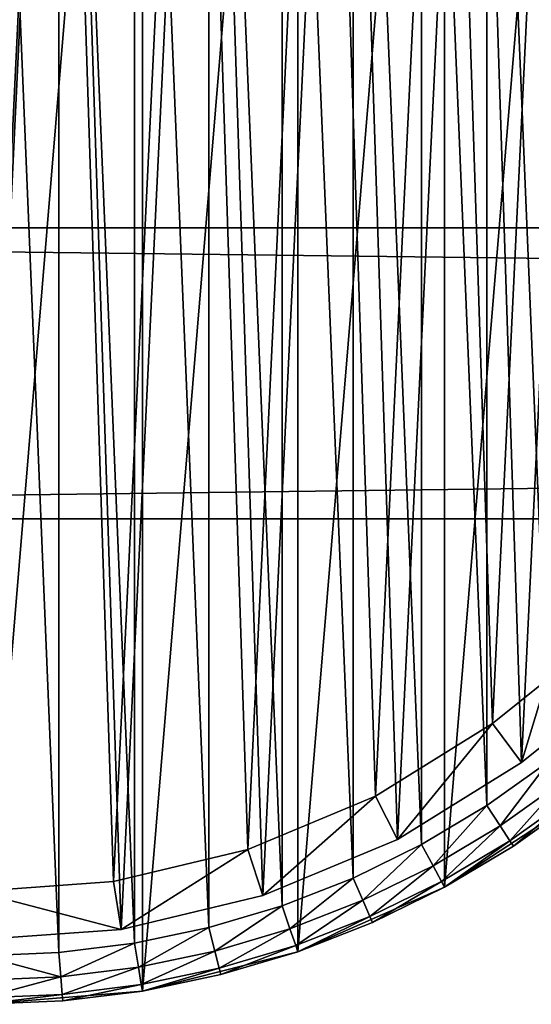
# Model space of a CAD drawing. Header units: millimetres. Extents: x 6 to 986, y -79 to 45.
# Tile 6 of 47: x 87 to 108, y -51 to -10. Entities that reach past the tile are written whole.
import ezdxf

# ---------------------------------------------------------------- set-up
doc = ezdxf.new("R2010")
doc.units = ezdxf.units.MM
doc.header["$LTSCALE"] = 25.4
doc.layers.get('0').update_dxf_attribs({"true_color": 0xff5454})

# ---------------------------------------------------------------- blocks, each defined once
blk = doc.blocks.new('PILLS-V-8262.STL')
at = {"color": 250, "true_color": 0x262626}
mesh = blk.add_polyface(dxfattribs=at)
corners = [(47.024, -1.131, 7.876), (45.937, -14.253, 7.876), (45.937, -7.647, 7.876), (47.024, -20.769, 7.876), (49.169, 5.118, 7.876), (49.169, -27.018, 7.876), (52.313, 10.928, 7.876), (52.313, -32.828, 7.876), (56.371, 16.141, 7.876), (56.371, -38.041, 7.876), (61.231, 20.616, 7.876), (61.231, -42.516, 7.876), (66.762, 24.229, 7.876), (66.762, -46.129, 7.876), (72.812, 26.883, 7.876), (72.812, -48.783, 7.876), (79.216, 28.504, 7.876), (79.216, -50.404, 7.876), (85.8, 29.05, 7.876), (85.8, -50.95, 7.876), (92.384, 28.504, 7.876), (92.384, -50.404, 7.876), (98.788, 26.883, 7.876), (98.788, -48.783, 7.876), (104.838, 24.229, 7.876), (104.838, -46.129, 7.876), (110.368, 20.616, 7.876), (110.368, -42.516, 7.876), (115.229, 16.141, 7.876), (115.229, -38.041, 7.876), (119.287, 10.928, 7.876), (119.287, -32.828, 7.876), (122.431, 5.118, 7.876), (122.431, -27.018, 7.876), (124.576, -1.131, 7.876), (124.576, -20.769, 7.876), (125.663, -7.647, 7.876), (125.663, -14.253, 7.876)]
mesh.append_faces([[corners[k] for k in face] for face in [(0, 1, 2), (35, 36, 37)]], dxfattribs={"vtx0": -1, "color": 250})
mesh.append_faces([[corners[k] for k in face] for face in [(1, 0, 3), (3, 4, 5), (5, 6, 7), (7, 8, 9), (9, 10, 11), (11, 12, 13), (13, 14, 15), (15, 16, 17), (17, 18, 19), (19, 20, 21), (21, 22, 23), (23, 24, 25), (25, 26, 27), (27, 28, 29), (29, 30, 31), (31, 32, 33), (33, 34, 35)]], dxfattribs={"vtx0": -1, "vtx1": -1, "color": 250})
mesh.append_faces([[corners[k] for k in face] for face in [(3, 0, 4), (5, 4, 6), (7, 6, 8), (9, 8, 10), (11, 10, 12), (13, 12, 14), (15, 14, 16), (17, 16, 18), (19, 18, 20), (21, 20, 22), (23, 22, 24), (25, 24, 26), (27, 26, 28), (29, 28, 30), (31, 30, 32), (33, 32, 34), (35, 34, 36)]], dxfattribs={"vtx0": -1, "vtx2": -1, "color": 250})
mesh = blk.add_polyface(dxfattribs=at)
corners = [(47.93, -14.088, 31.275), (47.93, -7.812, 31.275), (47.8, -10.95, 31.275), (48.318, -17.205, 31.275), (48.318, -4.695, 31.275), (48.963, -20.278, 31.275), (48.963, -1.622, 31.275), (49.859, -23.289, 31.275), (49.859, 1.389, 31.275), (51.001, -26.214, 31.275), (51.001, 4.314, 31.275), (52.38, -29.036, 31.275), (52.38, 7.136, 31.275), (53.988, -31.734, 31.275), (53.988, 9.834, 31.275), (55.813, -34.29, 31.275), (55.813, 12.39, 31.275), (57.842, -36.687, 31.275), (57.842, 14.787, 31.275), (60.063, -38.908, 31.275), (60.063, 17.008, 31.275), (62.46, -40.937, 31.275), (62.46, 19.037, 31.275), (65.016, -42.762, 31.275), (65.016, 20.862, 31.275), (67.714, -44.37, 31.275), (67.714, 22.47, 31.275), (70.536, -45.749, 31.275), (70.536, 23.849, 31.275), (73.461, -46.891, 31.275), (73.461, 24.991, 31.275), (76.472, -47.787, 31.275), (76.472, 25.887, 31.275), (79.545, -48.432, 31.275), (79.545, 26.532, 31.275), (82.662, -48.82, 31.275), (82.662, 26.92, 31.275), (85.8, -48.95, 31.275), (85.8, 27.05, 31.275), (88.938, -48.82, 31.275), (88.938, 26.92, 31.275), (92.055, -48.432, 31.275), (92.055, 26.532, 31.275), (95.128, -47.787, 31.275), (95.128, 25.887, 31.275), (98.139, -46.891, 31.275), (98.139, 24.991, 31.275), (101.064, -45.749, 31.275), (101.064, 23.849, 31.275), (103.886, -44.37, 31.275), (103.886, 22.47, 31.275), (106.584, -42.762, 31.275), (106.584, 20.862, 31.275), (109.14, -40.937, 31.275), (109.14, 19.037, 31.275), (111.537, -38.908, 31.275), (111.537, 17.008, 31.275), (113.757, -36.687, 31.275), (113.757, 14.787, 31.275), (115.787, -34.29, 31.275), (115.787, 12.39, 31.275), (117.612, -31.734, 31.275), (117.612, 9.834, 31.275), (119.22, -29.036, 31.275), (119.22, 7.136, 31.275), (120.599, -26.214, 31.275), (120.599, 4.314, 31.275), (121.741, -23.289, 31.275), (121.741, 1.389, 31.275), (122.637, -20.278, 31.275), (122.637, -1.622, 31.275), (123.282, -17.205, 31.275), (123.282, -4.695, 31.275), (123.67, -14.088, 31.275), (123.67, -7.812, 31.275), (123.8, -10.95, 31.275)]
mesh.append_faces([[corners[k] for k in face] for face in [(0, 1, 2), (74, 73, 75)]], dxfattribs={"vtx0": -1, "color": 250})
mesh.append_faces([[corners[k] for k in face] for face in [(1, 3, 4), (4, 5, 6), (6, 7, 8), (8, 9, 10), (10, 11, 12), (12, 13, 14), (14, 15, 16), (16, 17, 18), (18, 19, 20), (20, 21, 22), (22, 23, 24), (24, 25, 26), (26, 27, 28), (28, 29, 30), (30, 31, 32), (32, 33, 34), (34, 35, 36), (36, 37, 38), (38, 39, 40), (40, 41, 42), (42, 43, 44), (44, 45, 46), (46, 47, 48), (48, 49, 50), (50, 51, 52), (52, 53, 54), (54, 55, 56), (56, 57, 58), (58, 59, 60), (60, 61, 62), (62, 63, 64), (64, 65, 66), (66, 67, 68), (68, 69, 70), (70, 71, 72), (72, 73, 74)]], dxfattribs={"vtx0": -1, "vtx1": -1, "color": 250})
mesh.append_faces([[corners[k] for k in face] for face in [(1, 0, 3), (4, 3, 5), (6, 5, 7), (8, 7, 9), (10, 9, 11), (12, 11, 13), (14, 13, 15), (16, 15, 17), (18, 17, 19), (20, 19, 21), (22, 21, 23), (24, 23, 25), (26, 25, 27), (28, 27, 29), (30, 29, 31), (32, 31, 33), (34, 33, 35), (36, 35, 37), (38, 37, 39), (40, 39, 41), (42, 41, 43), (44, 43, 45), (46, 45, 47), (48, 47, 49), (50, 49, 51), (52, 51, 53), (54, 53, 55), (56, 55, 57), (58, 57, 59), (60, 59, 61), (62, 61, 63), (64, 63, 65), (66, 65, 67), (68, 67, 69), (70, 69, 71), (72, 71, 73)]], dxfattribs={"vtx0": -1, "vtx2": -1, "color": 250})
at = {"color": 7, "true_color": 0xffffff}
mesh = blk.add_polyface(dxfattribs=at)
corners = [(48.688, -15.163, 7.221), (49.264, -3.194, 7.221), (48.493, -9.155, 7.221), (49.845, -21.062, 7.221), (50.981, 2.566, 7.221), (51.932, -26.698, 7.221), (53.6, 7.976, 7.221), (54.897, -31.927, 7.221), (57.053, 12.896, 7.221), (58.662, -36.613, 7.221), (61.251, 17.199, 7.221), (63.13, -40.634, 7.221), (66.084, 20.772, 7.221), (68.186, -43.886, 7.221), (71.428, 23.524, 7.221), (73.697, -46.285, 7.221), (77.144, 25.383, 7.221), (79.522, -47.769, 7.221), (83.085, 26.301, 7.221), (85.509, -48.299, 7.221), (89.095, 26.254, 7.221), (91.504, -47.862, 7.221), (95.021, 25.244, 7.221), (97.351, -46.469, 7.221), (100.707, 23.296, 7.221), (102.899, -44.156, 7.221), (106.008, 20.461, 7.221), (108.005, -40.983, 7.221), (110.785, 16.813, 7.221), (110.349, -39.099, 7.221), (112.535, -37.032, 7.221), (114.915, 12.446, 7.221), (116.372, -32.406, 7.221), (118.29, 7.473, 7.221), (119.418, -27.224, 7.221), (120.825, 2.022, 7.221), (121.593, -21.62, 7.221), (122.452, -3.764, 7.221), (122.841, -15.741, 7.221), (123.13, -9.737, 7.221)]
mesh.append_faces([[corners[k] for k in face] for face in [(0, 1, 2), (37, 38, 39)]], dxfattribs={"vtx0": -1, "color": 7})
mesh.append_faces([[corners[k] for k in face] for face in [(1, 3, 4), (4, 5, 6), (6, 7, 8), (8, 9, 10), (10, 11, 12), (12, 13, 14), (14, 15, 16), (16, 17, 18), (18, 19, 20), (20, 21, 22), (22, 23, 24), (24, 25, 26), (26, 27, 28), (28, 30, 31), (31, 32, 33), (33, 34, 35), (35, 36, 37)]], dxfattribs={"vtx0": -1, "vtx1": -1, "color": 7})
mesh.append_faces([[corners[k] for k in face] for face in [(1, 0, 3), (4, 3, 5), (6, 5, 7), (8, 7, 9), (10, 9, 11), (12, 11, 13), (14, 13, 15), (16, 15, 17), (18, 17, 19), (20, 19, 21), (22, 21, 23), (24, 23, 25), (26, 25, 27), (28, 27, 29), (28, 29, 30), (31, 30, 32), (33, 32, 34), (35, 34, 36), (37, 36, 38)]], dxfattribs={"vtx0": -1, "vtx2": -1, "color": 7})
mesh = blk.add_polyface(dxfattribs=at)
corners = [(51.221, -3.61, 0.575), (50.676, -14.938, 0.575), (50.491, -9.252, 0.575), (51.77, -20.52, 0.575), (52.846, 1.842, 0.575), (53.746, -25.855, 0.575), (55.325, 6.963, 0.575), (56.552, -30.804, 0.575), (58.593, 11.62, 0.575), (60.116, -35.239, 0.575), (62.565, 15.692, 0.575), (64.344, -39.044, 0.575), (67.14, 19.074, 0.575), (69.129, -42.122, 0.575), (72.198, 21.678, 0.575), (74.345, -44.393, 0.575), (77.608, 23.438, 0.575), (79.858, -45.797, 0.575), (83.23, 24.306, 0.575), (85.525, -46.299, 0.575), (88.919, 24.262, 0.575), (91.199, -45.885, 0.575), (94.527, 23.306, 0.575), (96.733, -44.567, 0.575), (99.909, 21.462, 0.575), (101.984, -42.378, 0.575), (104.925, 18.779, 0.575), (106.816, -39.375, 0.575), (109.447, 15.327, 0.575), (109.035, -37.592, 0.575), (111.103, -35.636, 0.575), (113.356, 11.193, 0.575), (114.735, -31.257, 0.575), (116.551, 6.486, 0.575), (117.618, -26.353, 0.575), (118.949, 1.328, 0.575), (119.677, -21.049, 0.575), (120.49, -4.149, 0.575), (120.858, -15.484, 0.575), (121.131, -9.802, 0.575)]
mesh.append_faces([[corners[k] for k in face] for face in [(0, 1, 2), (38, 37, 39)]], dxfattribs={"vtx0": -1, "color": 7})
mesh.append_faces([[corners[k] for k in face] for face in [(1, 0, 3), (3, 4, 5), (5, 6, 7), (7, 8, 9), (9, 10, 11), (11, 12, 13), (13, 14, 15), (15, 16, 17), (17, 18, 19), (19, 20, 21), (21, 22, 23), (23, 24, 25), (25, 26, 27), (27, 28, 29), (29, 28, 30), (30, 31, 32), (32, 33, 34), (34, 35, 36), (36, 37, 38)]], dxfattribs={"vtx0": -1, "vtx1": -1, "color": 7})
mesh.append_faces([[corners[k] for k in face] for face in [(3, 0, 4), (5, 4, 6), (7, 6, 8), (9, 8, 10), (11, 10, 12), (13, 12, 14), (15, 14, 16), (17, 16, 18), (19, 18, 20), (21, 20, 22), (23, 22, 24), (25, 24, 26), (27, 26, 28), (30, 28, 31), (32, 31, 33), (34, 33, 35), (36, 35, 37)]], dxfattribs={"vtx0": -1, "vtx2": -1, "color": 7})
at = {"color": 250, "true_color": 0x262626}
mesh = blk.add_polyface(dxfattribs=at)
corners = [(5.8, -18.95, 41.276), (985.8, -18.95, 31.275), (5.8, -18.95, 31.275), (985.8, -18.95, 41.276)]
mesh.append_faces([[corners[k] for k in face] for face in [(0, 1, 2), (1, 0, 3)]], dxfattribs={"vtx0": -1, "color": 250})
mesh = blk.add_polyface(dxfattribs=at)
corners = [(985.8, -18.95, 31.275), (5.8, -30.95, 31.275), (5.8, -18.95, 31.275), (985.8, -30.95, 31.275)]
mesh.append_faces([[corners[k] for k in face] for face in [(0, 1, 2), (1, 0, 3)]], dxfattribs={"vtx0": -1, "color": 250})
mesh = blk.add_polyface(dxfattribs=at)
corners = [(985.8, -30.95, 41.276), (5.8, -18.95, 41.276), (5.8, -30.95, 41.276), (985.8, -18.95, 41.276)]
mesh.append_faces([[corners[k] for k in face] for face in [(0, 1, 2), (1, 0, 3)]], dxfattribs={"vtx0": -1, "color": 250})
mesh = blk.add_polyface(dxfattribs=at)
corners = [(985.8, -30.95, 41.276), (5.8, -30.95, 31.275), (985.8, -30.95, 31.275), (5.8, -30.95, 41.276)]
mesh.append_faces([[corners[k] for k in face] for face in [(0, 1, 2), (1, 0, 3)]], dxfattribs={"vtx0": -1, "color": 250})
at = {"color": 7, "true_color": 0xffffff}
mesh = blk.add_polyface(dxfattribs=at)
corners = [(109.035, -37.592, 0.575), (108.005, -40.983, 2.575), (106.816, -39.375, 0.575), (110.349, -39.099, 2.575)]
mesh.append_faces([[corners[k] for k in face] for face in [(0, 1, 2), (1, 0, 3)]], dxfattribs={"vtx0": -1, "color": 7})
mesh = blk.add_polyface(dxfattribs=at)
corners = [(110.349, -39.099, 7.221), (108.005, -40.983, 2.575), (110.349, -39.099, 2.575), (108.005, -40.983, 7.221)]
mesh.append_faces([[corners[k] for k in face] for face in [(0, 1, 2), (1, 0, 3)]], dxfattribs={"vtx0": -1, "color": 7})
mesh = blk.add_polyface(dxfattribs=at)
corners = [(106.816, -39.375, 0.575), (102.899, -44.156, 2.575), (101.984, -42.378, 0.575), (108.005, -40.983, 2.575)]
mesh.append_faces([[corners[k] for k in face] for face in [(0, 1, 2), (1, 0, 3)]], dxfattribs={"vtx0": -1, "color": 7})
at = {"color": 250, "true_color": 0x262626}
mesh = blk.add_polyface(dxfattribs=at)
corners = [(107.131, -43.599, 31.008), (109.14, -40.937, 31.275), (106.584, -42.762, 31.275), (109.754, -41.726, 31.008)]
mesh.append_faces([[corners[k] for k in face] for face in [(0, 1, 2), (1, 0, 3)]], dxfattribs={"vtx0": -1, "color": 250})
at = {"color": 7, "true_color": 0xffffff}
mesh = blk.add_polyface(dxfattribs=at)
corners = [(108.005, -40.983, 7.221), (102.899, -44.156, 2.575), (108.005, -40.983, 2.575), (102.899, -44.156, 7.221)]
mesh.append_faces([[corners[k] for k in face] for face in [(0, 1, 2), (1, 0, 3)]], dxfattribs={"vtx0": -1, "color": 7})
at = {"color": 250, "true_color": 0x262626}
mesh = blk.add_polyface(dxfattribs=at)
corners = [(107.531, -44.212, 30.275), (109.754, -41.726, 31.008), (107.131, -43.599, 31.008), (110.204, -42.304, 30.275)]
mesh.append_faces([[corners[k] for k in face] for face in [(0, 1, 2), (1, 0, 3)]], dxfattribs={"vtx0": -1, "color": 250})
at = {"color": 7, "true_color": 0xffffff}
mesh = blk.add_polyface(dxfattribs=at)
corners = [(101.984, -42.378, 0.575), (97.351, -46.469, 2.575), (96.733, -44.567, 0.575), (102.899, -44.156, 2.575)]
mesh.append_faces([[corners[k] for k in face] for face in [(0, 1, 2), (1, 0, 3)]], dxfattribs={"vtx0": -1, "color": 7})
at = {"color": 250, "true_color": 0x262626}
mesh = blk.add_polyface(dxfattribs=at)
corners = [(107.678, -44.437, 29.275), (104.838, -46.129, 7.876), (110.368, -42.516, 7.876)]
mesh.append_faces([[corners[k] for k in face] for face in [(0, 1, 2)]], dxfattribs={"color": 250})
mesh = blk.add_polyface(dxfattribs=at)
corners = [(110.204, -42.304, 30.275), (107.678, -44.437, 29.275), (110.368, -42.516, 29.275), (107.531, -44.212, 30.275)]
mesh.append_faces([[corners[k] for k in face] for face in [(0, 1, 2), (1, 0, 3)]], dxfattribs={"vtx0": -1, "color": 250})
mesh = blk.add_polyface(dxfattribs=at)
corners = [(107.678, -44.437, 29.275), (110.368, -42.516, 7.876), (110.368, -42.516, 29.275)]
mesh.append_faces([[corners[k] for k in face] for face in [(0, 1, 2)]], dxfattribs={"color": 250})
mesh = blk.add_polyface(dxfattribs=at)
corners = [(104.362, -45.249, 31.008), (106.584, -42.762, 31.275), (103.886, -44.37, 31.275), (107.131, -43.599, 31.008)]
mesh.append_faces([[corners[k] for k in face] for face in [(0, 1, 2), (1, 0, 3)]], dxfattribs={"vtx0": -1, "color": 250})
mesh = blk.add_polyface(dxfattribs=at)
corners = [(104.71, -45.893, 30.275), (107.131, -43.599, 31.008), (104.362, -45.249, 31.008), (107.531, -44.212, 30.275)]
mesh.append_faces([[corners[k] for k in face] for face in [(0, 1, 2), (1, 0, 3)]], dxfattribs={"vtx0": -1, "color": 250})
at = {"color": 7, "true_color": 0xffffff}
mesh = blk.add_polyface(dxfattribs=at)
corners = [(102.899, -44.156, 7.221), (97.351, -46.469, 2.575), (102.899, -44.156, 2.575), (97.351, -46.469, 7.221)]
mesh.append_faces([[corners[k] for k in face] for face in [(0, 1, 2), (1, 0, 3)]], dxfattribs={"vtx0": -1, "color": 7})
at = {"color": 250, "true_color": 0x262626}
mesh = blk.add_polyface(dxfattribs=at)
corners = [(107.531, -44.212, 30.275), (104.838, -46.129, 29.275), (107.678, -44.437, 29.275), (104.71, -45.893, 30.275)]
mesh.append_faces([[corners[k] for k in face] for face in [(0, 1, 2), (1, 0, 3)]], dxfattribs={"vtx0": -1, "color": 250})
at = {"color": 7, "true_color": 0xffffff}
mesh = blk.add_polyface(dxfattribs=at)
corners = [(96.733, -44.567, 0.575), (91.504, -47.862, 2.575), (91.199, -45.885, 0.575), (97.351, -46.469, 2.575)]
mesh.append_faces([[corners[k] for k in face] for face in [(0, 1, 2), (1, 0, 3)]], dxfattribs={"vtx0": -1, "color": 7})
at = {"color": 250, "true_color": 0x262626}
mesh = blk.add_polyface(dxfattribs=at)
corners = [(101.466, -46.665, 31.008), (103.886, -44.37, 31.275), (101.064, -45.749, 31.275), (104.362, -45.249, 31.008)]
mesh.append_faces([[corners[k] for k in face] for face in [(0, 1, 2), (1, 0, 3)]], dxfattribs={"vtx0": -1, "color": 250})
mesh = blk.add_polyface(dxfattribs=at)
corners = [(104.838, -46.129, 29.275), (104.838, -46.129, 7.876), (107.678, -44.437, 29.275)]
mesh.append_faces([[corners[k] for k in face] for face in [(0, 1, 2)]], dxfattribs={"color": 250})
mesh = blk.add_polyface(dxfattribs=at)
corners = [(101.76, -47.336, 30.275), (104.362, -45.249, 31.008), (101.466, -46.665, 31.008), (104.71, -45.893, 30.275)]
mesh.append_faces([[corners[k] for k in face] for face in [(0, 1, 2), (1, 0, 3)]], dxfattribs={"vtx0": -1, "color": 250})
mesh = blk.add_polyface(dxfattribs=at)
corners = [(98.463, -47.837, 31.008), (101.064, -45.749, 31.275), (98.139, -46.891, 31.275), (101.466, -46.665, 31.008)]
mesh.append_faces([[corners[k] for k in face] for face in [(0, 1, 2), (1, 0, 3)]], dxfattribs={"vtx0": -1, "color": 250})
at = {"color": 7, "true_color": 0xffffff}
mesh = blk.add_polyface(dxfattribs=at)
corners = [(91.504, -47.862, 2.575), (85.525, -46.299, 0.575), (91.199, -45.885, 0.575), (85.509, -48.299, 2.575)]
mesh.append_faces([[corners[k] for k in face] for face in [(0, 1, 2), (1, 0, 3)]], dxfattribs={"vtx0": -1, "color": 7})
at = {"color": 250, "true_color": 0x262626}
mesh = blk.add_polyface(dxfattribs=at)
corners = [(101.868, -47.581, 29.275), (98.788, -48.783, 7.876), (104.838, -46.129, 7.876)]
mesh.append_faces([[corners[k] for k in face] for face in [(0, 1, 2)]], dxfattribs={"color": 250})
mesh = blk.add_polyface(dxfattribs=at)
corners = [(104.71, -45.893, 30.275), (101.868, -47.581, 29.275), (104.838, -46.129, 29.275), (101.76, -47.336, 30.275)]
mesh.append_faces([[corners[k] for k in face] for face in [(0, 1, 2), (1, 0, 3)]], dxfattribs={"vtx0": -1, "color": 250})
mesh = blk.add_polyface(dxfattribs=at)
corners = [(101.868, -47.581, 29.275), (104.838, -46.129, 7.876), (104.838, -46.129, 29.275)]
mesh.append_faces([[corners[k] for k in face] for face in [(0, 1, 2)]], dxfattribs={"color": 250})
at = {"color": 7, "true_color": 0xffffff}
mesh = blk.add_polyface(dxfattribs=at)
corners = [(97.351, -46.469, 7.221), (91.504, -47.862, 2.575), (97.351, -46.469, 2.575), (91.504, -47.862, 7.221)]
mesh.append_faces([[corners[k] for k in face] for face in [(0, 1, 2), (1, 0, 3)]], dxfattribs={"vtx0": -1, "color": 7})
at = {"color": 250, "true_color": 0x262626}
mesh = blk.add_polyface(dxfattribs=at)
corners = [(95.374, -48.757, 31.008), (98.139, -46.891, 31.275), (95.128, -47.787, 31.275), (98.463, -47.837, 31.008)]
mesh.append_faces([[corners[k] for k in face] for face in [(0, 1, 2), (1, 0, 3)]], dxfattribs={"vtx0": -1, "color": 250})
mesh = blk.add_polyface(dxfattribs=at)
corners = [(98.701, -48.529, 30.275), (101.466, -46.665, 31.008), (98.463, -47.837, 31.008), (101.76, -47.336, 30.275)]
mesh.append_faces([[corners[k] for k in face] for face in [(0, 1, 2), (1, 0, 3)]], dxfattribs={"vtx0": -1, "color": 250})
mesh = blk.add_polyface(dxfattribs=at)
corners = [(101.76, -47.336, 30.275), (98.788, -48.783, 29.275), (101.868, -47.581, 29.275), (98.701, -48.529, 30.275)]
mesh.append_faces([[corners[k] for k in face] for face in [(0, 1, 2), (1, 0, 3)]], dxfattribs={"vtx0": -1, "color": 250})
at = {"color": 7, "true_color": 0xffffff}
mesh = blk.add_polyface(dxfattribs=at)
corners = [(91.504, -47.862, 7.221), (85.509, -48.299, 2.575), (91.504, -47.862, 2.575), (85.509, -48.299, 7.221)]
mesh.append_faces([[corners[k] for k in face] for face in [(0, 1, 2), (1, 0, 3)]], dxfattribs={"vtx0": -1, "color": 7})
at = {"color": 250, "true_color": 0x262626}
mesh = blk.add_polyface(dxfattribs=at)
corners = [(92.219, -49.418, 31.008), (95.128, -47.787, 31.275), (92.055, -48.432, 31.275), (95.374, -48.757, 31.008)]
mesh.append_faces([[corners[k] for k in face] for face in [(0, 1, 2), (1, 0, 3)]], dxfattribs={"vtx0": -1, "color": 250})
mesh = blk.add_polyface(dxfattribs=at)
corners = [(95.554, -49.466, 30.275), (98.463, -47.837, 31.008), (95.374, -48.757, 31.008), (98.701, -48.529, 30.275)]
mesh.append_faces([[corners[k] for k in face] for face in [(0, 1, 2), (1, 0, 3)]], dxfattribs={"vtx0": -1, "color": 250})
mesh = blk.add_polyface(dxfattribs=at)
corners = [(98.788, -48.783, 29.275), (98.788, -48.783, 7.876), (101.868, -47.581, 29.275)]
mesh.append_faces([[corners[k] for k in face] for face in [(0, 1, 2)]], dxfattribs={"color": 250})
mesh = blk.add_polyface(dxfattribs=at)
corners = [(89.021, -49.817, 31.008), (92.055, -48.432, 31.275), (88.938, -48.82, 31.275), (92.219, -49.418, 31.008)]
mesh.append_faces([[corners[k] for k in face] for face in [(0, 1, 2), (1, 0, 3)]], dxfattribs={"vtx0": -1, "color": 250})
mesh = blk.add_polyface(dxfattribs=at)
corners = [(98.701, -48.529, 30.275), (95.619, -49.726, 29.275), (98.788, -48.783, 29.275), (95.554, -49.466, 30.275)]
mesh.append_faces([[corners[k] for k in face] for face in [(0, 1, 2), (1, 0, 3)]], dxfattribs={"vtx0": -1, "color": 250})
mesh = blk.add_polyface(dxfattribs=at)
corners = [(89.021, -49.817, 31.008), (85.8, -48.95, 31.275), (85.8, -49.95, 31.008), (88.938, -48.82, 31.275)]
mesh.append_faces([[corners[k] for k in face] for face in [(0, 1, 2), (1, 0, 3)]], dxfattribs={"vtx0": -1, "color": 250})
mesh = blk.add_polyface(dxfattribs=at)
corners = [(92.34, -50.14, 30.275), (95.374, -48.757, 31.008), (92.219, -49.418, 31.008), (95.554, -49.466, 30.275)]
mesh.append_faces([[corners[k] for k in face] for face in [(0, 1, 2), (1, 0, 3)]], dxfattribs={"vtx0": -1, "color": 250})
mesh = blk.add_polyface(dxfattribs=at)
corners = [(95.619, -49.726, 29.275), (92.384, -50.404, 7.876), (98.788, -48.783, 7.876)]
mesh.append_faces([[corners[k] for k in face] for face in [(0, 1, 2)]], dxfattribs={"color": 250})
mesh = blk.add_polyface(dxfattribs=at)
corners = [(95.619, -49.726, 29.275), (98.788, -48.783, 7.876), (98.788, -48.783, 29.275)]
mesh.append_faces([[corners[k] for k in face] for face in [(0, 1, 2)]], dxfattribs={"color": 250})
mesh = blk.add_polyface(dxfattribs=at)
corners = [(89.081, -50.546, 30.275), (92.219, -49.418, 31.008), (89.021, -49.817, 31.008), (92.34, -50.14, 30.275)]
mesh.append_faces([[corners[k] for k in face] for face in [(0, 1, 2), (1, 0, 3)]], dxfattribs={"vtx0": -1, "color": 250})
mesh = blk.add_polyface(dxfattribs=at)
corners = [(95.554, -49.466, 30.275), (92.384, -50.404, 29.275), (95.619, -49.726, 29.275), (92.34, -50.14, 30.275)]
mesh.append_faces([[corners[k] for k in face] for face in [(0, 1, 2), (1, 0, 3)]], dxfattribs={"vtx0": -1, "color": 250})
mesh = blk.add_polyface(dxfattribs=at)
corners = [(89.021, -49.817, 31.008), (85.8, -50.682, 30.275), (89.081, -50.546, 30.275), (85.8, -49.95, 31.008)]
mesh.append_faces([[corners[k] for k in face] for face in [(0, 1, 2), (1, 0, 3)]], dxfattribs={"vtx0": -1, "color": 250})
mesh = blk.add_polyface(dxfattribs=at)
corners = [(92.384, -50.404, 29.275), (92.384, -50.404, 7.876), (95.619, -49.726, 29.275)]
mesh.append_faces([[corners[k] for k in face] for face in [(0, 1, 2)]], dxfattribs={"color": 250})
mesh = blk.add_polyface(dxfattribs=at)
corners = [(92.34, -50.14, 30.275), (89.103, -50.813, 29.275), (92.384, -50.404, 29.275), (89.081, -50.546, 30.275)]
mesh.append_faces([[corners[k] for k in face] for face in [(0, 1, 2), (1, 0, 3)]], dxfattribs={"vtx0": -1, "color": 250})
mesh = blk.add_polyface(dxfattribs=at)
corners = [(89.103, -50.813, 29.275), (85.8, -50.95, 7.876), (92.384, -50.404, 7.876)]
mesh.append_faces([[corners[k] for k in face] for face in [(0, 1, 2)]], dxfattribs={"color": 250})
mesh = blk.add_polyface(dxfattribs=at)
corners = [(89.081, -50.546, 30.275), (85.8, -50.95, 29.275), (89.103, -50.813, 29.275), (85.8, -50.682, 30.275)]
mesh.append_faces([[corners[k] for k in face] for face in [(0, 1, 2), (1, 0, 3)]], dxfattribs={"vtx0": -1, "color": 250})
mesh = blk.add_polyface(dxfattribs=at)
corners = [(89.103, -50.813, 29.275), (92.384, -50.404, 7.876), (92.384, -50.404, 29.275)]
mesh.append_faces([[corners[k] for k in face] for face in [(0, 1, 2)]], dxfattribs={"color": 250})
mesh = blk.add_polyface(dxfattribs=at)
corners = [(85.8, -50.95, 29.275), (85.8, -50.95, 7.876), (89.103, -50.813, 29.275)]
mesh.append_faces([[corners[k] for k in face] for face in [(0, 1, 2)]], dxfattribs={"color": 250})

msp = doc.modelspace()

# ---------------------------------------------------------------- block references
at = {"color": 0}
msp.add_blockref('PILLS-V-8262.STL', (0, 0), dxfattribs=at)

doc.saveas('drawing.dxf')
